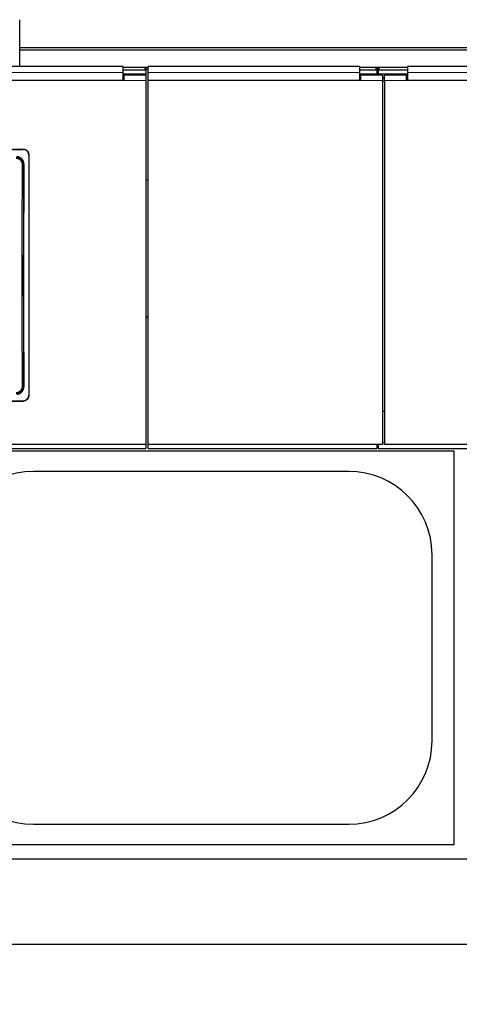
# Model space of a CAD drawing. Header units: inches. Extents: x 0 to 20790, y -12 to 14700.
# Tile 103 of 184: x 4811 to 5212, y 10673 to 11572. Entities that reach past the tile are written whole.
import ezdxf

# ---------------------------------------------------------------- set-up
doc = ezdxf.new("R2010")
doc.units = ezdxf.units.IN
doc.layers.add('1', color=7, linetype='Continuous', true_color=0xffffff)
doc.layers.add('254', color=7, linetype='Continuous', true_color=0xffffff)
doc.styles.add('latin_extended', font='simplex.shx')
doc.dimstyles.get("Standard").update_dxf_attribs({"dimtxt": 0.18, "dimasz": 0.18, "dimexe": 0.18, "dimexo": 0.0625, "dimgap": 0.09, "dimtad": 0, "dimtih": 1, "dimtoh": 1, "dimdec": 4, "dimzin": 0, "dimdsep": 46, "dimtxsty": 'Standard', "dimcen": 0.09, "dimadec": 0, "dimazin": 0, "dimtfac": 1, "dimtdec": 4, "dimtofl": 0, "dimtmove": 0, "dimatfit": 3, "dimfxl": 1, "dimtolj": 1, "dimtzin": 0, "dimarcsym": 0})

# ---------------------------------------------------------------- blocks, each defined once
blk = doc.blocks.new('_U2')
at = {"layer": '254', "color": 3, "linetype": 'Continuous', "lineweight": 13, "transparency": 16777216}
for p, q in [((7492.17, 11395.31), (7492.17, 8382.68)), ((438.17, 10122.32), (438.17, 8382.68)), ((560.67, 8417.68), (7369.67, 8417.68))]:
    blk.add_line(p, q, dxfattribs=at)
at = {"layer": '254', "color": 3, "transparency": 16777216}
for points in [[(560.67, 8438.09), (560.67, 8397.26), (438.17, 8417.68)], [(7369.67, 8397.26), (7369.67, 8438.09), (7492.17, 8417.68)]]:
    blk.add_solid(points, dxfattribs=at)
at = {"layer": 'Defpoints', "color": 0, "transparency": 16777216}
for p in [(7492.17, 11430.31), (438.17, 10157.32), (7492.17, 8417.68)]:
    blk.add_point(p, dxfattribs=at)
at = {"layer": '254', "color": 2, "lineweight": 13, "transparency": 16777216, "insert": (3746.42, 8601.43), "char_height": 122.5, "attachment_point": 1, "style": 'latin_extended'}
blk.add_mtext('\\A1;7054', dxfattribs=at)

msp = doc.modelspace()

# ---------------------------------------------------------------- linework, layer by layer
at = {"layer": '1', "color": 2, "linetype": 'Continuous', "lineweight": 25}
for p, q in [((4810.669, 11546.296), (4810.669, 11571.839)), ((4810.669, 11544.032), (4810.669, 11546.296)), ((5787.669, 11546.296), (4810.669, 11546.296)), ((4810.669, 11529.091), (4810.669, 11544.032)), ((5787.669, 11544.032), (4810.669, 11544.032)), ((4904.919, 11529.09), (4321.919, 11529.09)), ((4904.919, 11529.09), (4904.919, 11523.718)), ((4924.919, 11528.287), (4904.919, 11528.287)), ((4924.919, 11525.689), (4904.919, 11525.689)), ((4927.879, 11528.181), (4925.543, 11528.181)), ((4925.919, 11527.787), (4925.919, 11525.189)), ((4927.879, 11526.432), (4925.925, 11526.432)), ((5120.919, 11529.09), (4927.869, 11529.09)), ((4927.869, 11523.718), (4927.869, 11529.09)), ((5120.919, 11529.09), (5120.919, 11523.718)), ((5135.919, 11528.287), (5120.919, 11528.287)), ((5135.919, 11525.689), (5120.919, 11525.689)), ((5138.316, 11528.181), (5136.545, 11528.181)), ((5136.919, 11527.787), (5136.919, 11525.189)), ((5137.934, 11526.432), (5136.926, 11526.432)), ((5137.919, 11525.189), (5137.919, 11527.787)), ((5164.919, 11528.287), (5138.919, 11528.287)), ((5164.919, 11525.689), (5138.919, 11525.689)), ((5747.919, 11529.09), (5164.919, 11529.09)), ((5164.919, 11529.09), (5164.919, 11523.718)), ((4925.869, 11521.984), (4904.91, 11521.984)), ((4904.919, 11523.718), (4904.919, 11516.204)), ((4905.919, 11518.279), (4904.919, 11518.279)), ((4905.919, 11521.279), (4905.919, 11516.199)), ((4925.919, 11521.279), (4905.919, 11521.279)), ((4925.869, 11521.279), (4925.869, 11521.984)), ((4925.919, 11525.189), (4925.919, 11521.278)), ((4925.919, 11521.279), (4925.919, 11516.199)), ((4927.869, 11516.204), (4927.869, 11523.718)), ((5136.919, 11521.984), (5120.917, 11521.984)), ((5120.919, 11523.718), (5120.919, 11516.204)), ((5121.919, 11518.279), (5120.919, 11518.279)), ((5121.919, 11521.279), (5121.919, 11516.199)), ((5141.919, 11521.279), (5121.919, 11521.279)), ((5136.919, 11525.189), (5136.919, 11521.984)), ((5137.919, 11521.984), (5136.919, 11521.984)), ((5137.919, 11525.189), (5137.919, 11521.984)), ((5164.922, 11521.984), (5137.919, 11521.984)), ((5141.919, 11521.279), (5141.919, 11516.199)), ((5143.919, 11518.279), (5141.919, 11518.279)), ((5143.919, 11516.199), (5143.919, 11521.279)), ((5163.919, 11521.279), (5143.919, 11521.279)), ((5163.919, 11516.199), (5163.919, 11521.279)), ((5164.919, 11518.279), (5163.919, 11518.279)), ((5164.919, 11523.718), (5164.919, 11516.204)), ((4905.919, 11516.199), (4320.919, 11516.199)), ((4904.919, 11516.204), (4321.919, 11516.204)), ((4925.919, 11516.199), (4925.919, 11183.829)), ((5120.919, 11516.204), (4927.869, 11516.204)), ((4927.869, 11183.829), (4927.869, 11516.199)), ((5121.919, 11516.199), (4927.869, 11516.199)), ((5141.919, 11516.199), (5141.919, 11183.829)), ((5143.919, 11516.199), (5143.919, 11183.829)), ((5748.919, 11516.199), (5163.919, 11516.199)), ((5747.919, 11516.204), (5164.919, 11516.204)), ((4411.919, 11453.696), (4813.919, 11453.696)), ((4411.919, 11453.392), (4813.919, 11453.392)), ((4818.919, 11448.721), (4818.919, 11228.648)), ((4927.851, 11425.324), (4925.889, 11425.324)), ((4927.851, 11300.324), (4925.889, 11300.324)), ((4411.919, 11223.937), (4813.919, 11223.937)), ((4411.919, 11223.667), (4813.919, 11223.667)), ((5143.919, 11214.227), (5141.919, 11214.227)), ((4925.919, 11183.829), (4300.919, 11183.829)), ((4925.919, 11183.829), (4925.919, 11180.243)), ((5141.919, 11183.829), (4927.869, 11183.829)), ((4927.869, 11180.243), (4927.869, 11183.829)), ((5136.919, 11183.829), (5136.919, 11180.243)), ((5137.919, 11183.829), (5137.919, 11180.243)), ((5768.919, 11183.829), (5143.919, 11183.829)), ((4294.919, 11180.243), (4925.919, 11180.243)), ((4727.169, 11178.324), (5207.169, 11178.324)), ((4927.869, 11180.243), (5136.919, 11180.243)), ((5136.919, 11183.243), (5137.919, 11183.243)), ((5137.919, 11180.243), (5768.919, 11180.243)), ((5207.169, 11178.324), (5207.169, 10818.324)), ((5111.169, 11159.424), (4823.169, 11159.424)), ((5187.269, 10913.324), (5187.269, 11083.324)), ((4823.169, 10837.224), (5111.169, 10837.224)), ((5207.169, 10818.324), (4727.169, 10818.324)), ((5792.169, 10805.324), (1269.681, 10805.324)), ((5792.169, 10727.382), (1381.717, 10727.382))]:
    msp.add_line(p, q, dxfattribs=at)
at = {"layer": '1', "color": 110, "linetype": 'Continuous', "lineweight": 13}
for p, q in [((4924.919, 11525.689), (4924.919, 11528.287)), ((5135.919, 11525.689), (5135.919, 11528.287)), ((5138.919, 11528.287), (5138.919, 11525.689)), ((4925.919, 11516.199), (4905.919, 11516.199)), ((5141.919, 11516.199), (5121.919, 11516.199)), ((5163.919, 11516.199), (5143.919, 11516.199)), ((4813.919, 11453.392), (4813.919, 11453.696)), ((4814.465, 11440.111), (4813.914, 11439.559)), ((4813.914, 11236.99), (4814.405, 11236.499)), ((4813.919, 11223.667), (4813.919, 11223.937)), ((5143.924, 11185.512), (5141.922, 11185.512))]:
    msp.add_line(p, q, dxfattribs=at)
at = {"layer": '1', "color": 2, "linetype": 'Continuous', "lineweight": 25}
for centre, start, end in [((4823.169, 11083.324), 90, 180), ((5111.169, 11083.324), 0, 90), ((4823.169, 10913.324), 180, 270), ((5111.169, 10913.324), 270, 0)]:
    msp.add_arc(centre, 76.1, start, end, dxfattribs=at)
for centre, major_axis, ratio, start_param, end_param in [((4924.919, 11527.787), (-1, 0), 0.5, 3.1415927, 4.712389), ((4924.919, 11525.189), (1, 0), 0.5, 0, 1.5707963), ((5135.919, 11527.787), (-1, 0), 0.5, 3.1415927, 4.712389), ((5135.919, 11525.189), (1, 0), 0.5, 0, 1.5707963), ((5138.919, 11527.787), (-1, 0), 0.5, 4.712389, 6.2831853), ((5138.919, 11525.189), (1, 0), 0.5, 1.5707963, 3.1415927), ((4877.097, 11331.664), (0, 1200), 0.0524078, 1.480301, 1.6501845)]:
    msp.add_ellipse(centre, major_axis=major_axis, ratio=ratio, start_param=start_param, end_param=end_param, dxfattribs=at)
at = {"layer": '1', "color": 110, "linetype": 'Continuous', "lineweight": 13}
for centre, major_axis, ratio, start_param, end_param in [((4875.527, 11338.275), (0, 1200), 0.0523641, 1.4862214, 1.6553712), ((4812.915, 11439.559), (-1, 0.004), 0.0844733, 3.1941405, 4.7127643), ((4876.526, 11338.275), (0, 1199), 0.0524078, 1.4862214, 1.6553712), ((4812.915, 11236.99), (1, 0.004), 0.0844733, 4.7120137, 6.2306374)]:
    msp.add_ellipse(centre, major_axis=major_axis, ratio=ratio, start_param=start_param, end_param=end_param, dxfattribs=at)
for points, degree in [([(4904.919, 11523.718), (4321.919, 11523.718)], 1), ([(5120.919, 11523.718), (4927.869, 11523.718)], 1), ([(5747.919, 11523.718), (5164.919, 11523.718)], 1), ([(5141.919, 11515.735), (5142.586, 11515.735), (5143.253, 11515.735), (5143.919, 11515.735)], 3)]:
    msp.add_open_spline(points, degree=degree, dxfattribs=at)
at = {"layer": '1', "color": 2, "linetype": 'Continuous', "lineweight": 25}
for points, knots in [([(4813.919, 11453.696), (4814.084, 11453.696), (4814.248, 11453.688), (4814.573, 11453.656), (4814.895, 11453.609), (4815.212, 11453.53), (4815.408, 11453.471), (4815.447, 11453.459), (4815.525, 11453.433), (4815.564, 11453.42), (4815.681, 11453.378), (4815.757, 11453.349), (4815.984, 11453.255), (4816.279, 11453.117), (4816.558, 11452.95), (4816.762, 11452.815), (4816.862, 11452.745), (4816.961, 11452.671), (4817.026, 11452.62), (4817.058, 11452.595), (4817.217, 11452.465), (4817.338, 11452.355), (4817.569, 11452.126), (4817.788, 11451.886), (4817.983, 11451.625), (4818.097, 11451.456), (4818.119, 11451.421), (4818.164, 11451.352), (4818.185, 11451.317), (4818.249, 11451.212), (4818.289, 11451.141), (4818.405, 11450.926), (4818.544, 11450.632), (4818.655, 11450.327), (4818.726, 11450.094), (4818.748, 11450.015), (4818.788, 11449.857), (4818.806, 11449.777), (4818.855, 11449.535), (4818.903, 11449.212), (4818.919, 11448.885), (4818.919, 11448.721)], [0, 0, 0, 0, 0.0625, 0.0625, 0.125, 0.1875, 0.1875, 0.203125, 0.203125, 0.21875, 0.21875, 0.25, 0.25, 0.3125, 0.375, 0.375, 0.40625, 0.421875, 0.421875, 0.4375, 0.4375, 0.5, 0.5, 0.5625, 0.625, 0.625, 0.640625, 0.640625, 0.65625, 0.65625, 0.6875, 0.6875, 0.75, 0.8125, 0.8125, 0.84375, 0.84375, 0.875, 0.875, 0.9375, 1, 1, 1, 1]), ([(4813.914, 11439.559), (4813.914, 11439.774), (4813.895, 11440.2), (4813.834, 11440.622), (4813.783, 11440.885), (4813.772, 11440.938), (4813.749, 11441.042), (4813.712, 11441.198), (4813.671, 11441.352), (4813.579, 11441.656), (4813.439, 11442.055), (4813.26, 11442.439), (4813.111, 11442.721), (4813.059, 11442.814), (4812.977, 11442.953), (4812.949, 11442.998), (4812.892, 11443.089), (4812.863, 11443.134), (4812.717, 11443.356), (4812.466, 11443.697), (4812.183, 11444.012), (4811.959, 11444.238), (4811.883, 11444.312), (4811.765, 11444.42), (4811.725, 11444.455), (4811.644, 11444.525), (4811.603, 11444.56), (4811.397, 11444.731), (4811.226, 11444.858), (4810.875, 11445.095), (4810.694, 11445.204), (4810.321, 11445.405), (4810.129, 11445.496), (4809.883, 11445.599), (4809.833, 11445.619), (4809.733, 11445.658), (4809.683, 11445.676), (4809.532, 11445.731), (4809.431, 11445.764), (4809.125, 11445.857), (4808.715, 11445.96), (4808.297, 11446.023), (4807.875, 11446.065), (4807.662, 11446.076), (4807.448, 11446.076)], [0, 0, 0, 0, 0.0625, 0.125, 0.125, 0.140625, 0.140625, 0.15625, 0.1875, 0.1875, 0.25, 0.3125, 0.3125, 0.34375, 0.34375, 0.359375, 0.359375, 0.375, 0.375, 0.4375, 0.5, 0.5, 0.53125, 0.53125, 0.546875, 0.546875, 0.5625, 0.5625, 0.625, 0.625, 0.6875, 0.6875, 0.75, 0.75, 0.765625, 0.765625, 0.78125, 0.78125, 0.8125, 0.8125, 0.875, 0.9375, 0.9375, 1, 1, 1, 1]), ([(4814.465, 11440.111), (4814.466, 11440.325), (4814.456, 11440.537), (4814.417, 11440.958), (4814.388, 11441.167), (4814.308, 11441.582), (4814.258, 11441.788), (4814.183, 11442.043), (4814.168, 11442.094), (4814.135, 11442.195), (4814.118, 11442.246), (4814.065, 11442.398), (4814.028, 11442.498), (4813.908, 11442.793), (4813.73, 11443.177), (4813.516, 11443.542), (4813.342, 11443.807), (4813.282, 11443.895), (4813.188, 11444.024), (4813.156, 11444.067), (4813.091, 11444.151), (4813.058, 11444.194), (4812.89, 11444.402), (4812.748, 11444.561), (4812.45, 11444.863), (4812.295, 11445.006), (4811.97, 11445.277), (4811.8, 11445.404), (4811.579, 11445.554), (4811.535, 11445.584), (4811.445, 11445.641), (4811.399, 11445.67), (4811.262, 11445.753), (4811.169, 11445.806), (4810.888, 11445.959), (4810.505, 11446.142), (4810.107, 11446.286), (4809.802, 11446.38), (4809.699, 11446.409), (4809.544, 11446.448), (4809.492, 11446.461), (4809.387, 11446.485), (4809.334, 11446.496), (4809.071, 11446.549), (4808.648, 11446.612), (4808.221, 11446.634), (4808.006, 11446.634)], [0, 0, 0, 0, 0.0625, 0.0625, 0.125, 0.125, 0.1875, 0.1875, 0.203125, 0.203125, 0.21875, 0.21875, 0.25, 0.25, 0.3125, 0.375, 0.375, 0.40625, 0.40625, 0.421875, 0.421875, 0.4375, 0.4375, 0.5, 0.5, 0.5625, 0.5625, 0.625, 0.625, 0.640625, 0.640625, 0.65625, 0.65625, 0.6875, 0.6875, 0.75, 0.8125, 0.8125, 0.84375, 0.84375, 0.859375, 0.859375, 0.875, 0.875, 0.9375, 1, 1, 1, 1]), ([(4818.919, 11448.417), (4818.919, 11448.581), (4818.911, 11448.744), (4818.879, 11449.067), (4818.831, 11449.388), (4818.752, 11449.703), (4818.693, 11449.898), (4818.681, 11449.937), (4818.655, 11450.015), (4818.641, 11450.054), (4818.6, 11450.17), (4818.57, 11450.246), (4818.476, 11450.472), (4818.337, 11450.765), (4818.169, 11451.043), (4818.034, 11451.246), (4817.986, 11451.312), (4817.913, 11451.411), (4817.888, 11451.443), (4817.838, 11451.508), (4817.812, 11451.54), (4817.681, 11451.699), (4817.571, 11451.819), (4817.341, 11452.049), (4817.1, 11452.266), (4816.838, 11452.46), (4816.667, 11452.574), (4816.633, 11452.596), (4816.563, 11452.64), (4816.528, 11452.662), (4816.422, 11452.725), (4816.351, 11452.765), (4816.134, 11452.88), (4815.84, 11453.019), (4815.533, 11453.129), (4815.299, 11453.2), (4815.22, 11453.222), (4815.06, 11453.262), (4814.98, 11453.28), (4814.738, 11453.328), (4814.413, 11453.376), (4814.084, 11453.392), (4813.919, 11453.392)], [0, 0, 0, 0, 0.0625, 0.0625, 0.125, 0.1875, 0.1875, 0.203125, 0.203125, 0.21875, 0.21875, 0.25, 0.25, 0.3125, 0.375, 0.375, 0.40625, 0.40625, 0.421875, 0.421875, 0.4375, 0.4375, 0.5, 0.5, 0.5625, 0.625, 0.625, 0.640625, 0.640625, 0.65625, 0.65625, 0.6875, 0.6875, 0.75, 0.8125, 0.8125, 0.84375, 0.84375, 0.875, 0.875, 0.9375, 1, 1, 1, 1]), ([(4807.942, 11229.979), (4808.157, 11229.979), (4808.37, 11229.99), (4808.793, 11230.032), (4809.002, 11230.063), (4809.418, 11230.146), (4809.624, 11230.198), (4809.879, 11230.276), (4809.93, 11230.292), (4810.032, 11230.326), (4810.083, 11230.344), (4810.234, 11230.398), (4810.333, 11230.437), (4810.628, 11230.56), (4811.011, 11230.743), (4811.373, 11230.962), (4811.637, 11231.14), (4811.724, 11231.201), (4811.852, 11231.297), (4811.895, 11231.33), (4811.979, 11231.396), (4812.021, 11231.43), (4812.227, 11231.601), (4812.383, 11231.744), (4812.681, 11232.046), (4812.822, 11232.203), (4813.088, 11232.532), (4813.214, 11232.703), (4813.361, 11232.926), (4813.39, 11232.971), (4813.447, 11233.062), (4813.53, 11233.199), (4813.607, 11233.338), (4813.755, 11233.62), (4813.934, 11234.003), (4814.074, 11234.403), (4814.165, 11234.708), (4814.193, 11234.811), (4814.231, 11234.966), (4814.243, 11235.019), (4814.266, 11235.123), (4814.276, 11235.175), (4814.327, 11235.437), (4814.387, 11235.859), (4814.406, 11236.284), (4814.405, 11236.499)], [0, 0, 0, 0, 0.0625, 0.0625, 0.125, 0.125, 0.1875, 0.1875, 0.203125, 0.203125, 0.21875, 0.21875, 0.25, 0.25, 0.3125, 0.375, 0.375, 0.40625, 0.40625, 0.421875, 0.421875, 0.4375, 0.4375, 0.5, 0.5, 0.5625, 0.5625, 0.625, 0.625, 0.640625, 0.640625, 0.65625, 0.6875, 0.6875, 0.75, 0.8125, 0.8125, 0.84375, 0.84375, 0.859375, 0.859375, 0.875, 0.875, 0.9375, 1, 1, 1, 1]), ([(4813.919, 11223.937), (4814.084, 11223.937), (4814.248, 11223.945), (4814.573, 11223.977), (4814.895, 11224.024), (4815.212, 11224.103), (4815.408, 11224.162), (4815.447, 11224.175), (4815.525, 11224.2), (4815.564, 11224.214), (4815.681, 11224.255), (4815.757, 11224.285), (4815.984, 11224.378), (4816.279, 11224.517), (4816.558, 11224.684), (4816.762, 11224.819), (4816.862, 11224.889), (4816.961, 11224.964), (4817.026, 11225.014), (4817.058, 11225.04), (4817.217, 11225.17), (4817.338, 11225.279), (4817.569, 11225.509), (4817.788, 11225.749), (4817.983, 11226.01), (4818.097, 11226.18), (4818.119, 11226.214), (4818.164, 11226.284), (4818.185, 11226.319), (4818.249, 11226.424), (4818.289, 11226.495), (4818.405, 11226.711), (4818.544, 11227.004), (4818.655, 11227.31), (4818.726, 11227.543), (4818.748, 11227.622), (4818.788, 11227.781), (4818.806, 11227.861), (4818.855, 11228.102), (4818.903, 11228.426), (4818.919, 11228.753), (4818.919, 11228.917)], [0, 0, 0, 0, 0.0625, 0.0625, 0.125, 0.1875, 0.1875, 0.203125, 0.203125, 0.21875, 0.21875, 0.25, 0.25, 0.3125, 0.375, 0.375, 0.40625, 0.421875, 0.421875, 0.4375, 0.4375, 0.5, 0.5, 0.5625, 0.625, 0.625, 0.640625, 0.640625, 0.65625, 0.65625, 0.6875, 0.6875, 0.75, 0.8125, 0.8125, 0.84375, 0.84375, 0.875, 0.875, 0.9375, 1, 1, 1, 1]), ([(4818.919, 11228.648), (4818.919, 11228.484), (4818.911, 11228.321), (4818.879, 11227.997), (4818.831, 11227.676), (4818.752, 11227.361), (4818.693, 11227.165), (4818.681, 11227.126), (4818.655, 11227.049), (4818.641, 11227.01), (4818.6, 11226.894), (4818.57, 11226.817), (4818.476, 11226.591), (4818.337, 11226.297), (4818.169, 11226.019), (4818.034, 11225.816), (4817.986, 11225.75), (4817.913, 11225.651), (4817.888, 11225.618), (4817.838, 11225.554), (4817.812, 11225.522), (4817.681, 11225.363), (4817.571, 11225.242), (4817.341, 11225.012), (4817.1, 11224.795), (4816.838, 11224.6), (4816.667, 11224.487), (4816.633, 11224.464), (4816.563, 11224.42), (4816.528, 11224.399), (4816.422, 11224.335), (4816.351, 11224.295), (4816.134, 11224.18), (4815.84, 11224.041), (4815.533, 11223.931), (4815.299, 11223.86), (4815.22, 11223.838), (4815.06, 11223.798), (4814.98, 11223.78), (4814.738, 11223.732), (4814.413, 11223.684), (4814.084, 11223.667), (4813.919, 11223.667)], [0, 0, 0, 0, 0.0625, 0.0625, 0.125, 0.1875, 0.1875, 0.203125, 0.203125, 0.21875, 0.21875, 0.25, 0.25, 0.3125, 0.375, 0.375, 0.40625, 0.40625, 0.421875, 0.421875, 0.4375, 0.4375, 0.5, 0.5, 0.5625, 0.625, 0.625, 0.640625, 0.640625, 0.65625, 0.65625, 0.6875, 0.6875, 0.75, 0.8125, 0.8125, 0.84375, 0.84375, 0.875, 0.875, 0.9375, 1, 1, 1, 1])]:
    msp.add_open_spline(points, degree=3, knots=knots, dxfattribs=at)
at = {"layer": '1', "color": 110, "linetype": 'Continuous', "lineweight": 13}
for points, knots in [([(4807.448, 11445.166), (4807.539, 11445.166), (4807.63, 11445.164), (4807.81, 11445.155), (4807.9, 11445.148), (4808.169, 11445.121), (4808.524, 11445.068), (4808.872, 11444.98), (4809.131, 11444.901), (4809.216, 11444.873), (4809.344, 11444.827), (4809.387, 11444.811), (4809.472, 11444.778), (4809.514, 11444.761), (4809.722, 11444.673), (4809.884, 11444.596), (4810.2, 11444.425), (4810.353, 11444.333), (4810.65, 11444.132), (4810.794, 11444.024), (4810.969, 11443.879), (4811.003, 11443.849), (4811.072, 11443.79), (4811.173, 11443.699), (4811.27, 11443.605), (4811.459, 11443.414), (4811.697, 11443.147), (4811.909, 11442.857), (4812.033, 11442.669), (4812.057, 11442.631), (4812.105, 11442.554), (4812.128, 11442.515), (4812.197, 11442.398), (4812.241, 11442.319), (4812.366, 11442.08), (4812.517, 11441.755), (4812.635, 11441.418), (4812.712, 11441.16), (4812.735, 11441.073), (4812.767, 11440.942), (4812.777, 11440.898), (4812.797, 11440.809), (4812.806, 11440.765), (4812.849, 11440.543), (4812.9, 11440.186), (4812.916, 11439.825), (4812.915, 11439.644)], [0, 0, 0, 0, 0.03125, 0.03125, 0.0625, 0.0625, 0.125, 0.1875, 0.1875, 0.21875, 0.21875, 0.234375, 0.234375, 0.25, 0.25, 0.3125, 0.3125, 0.375, 0.375, 0.4375, 0.4375, 0.453125, 0.453125, 0.46875, 0.5, 0.5, 0.5625, 0.625, 0.625, 0.640625, 0.640625, 0.65625, 0.65625, 0.6875, 0.6875, 0.75, 0.8125, 0.8125, 0.84375, 0.84375, 0.859375, 0.859375, 0.875, 0.875, 0.9375, 1, 1, 1, 1]), ([(4807.448, 11230.474), (4807.662, 11230.474), (4808.09, 11230.496), (4808.513, 11230.559), (4808.776, 11230.612), (4808.828, 11230.623), (4808.932, 11230.647), (4809.088, 11230.685), (4809.242, 11230.728), (4809.546, 11230.821), (4809.944, 11230.965), (4810.327, 11231.148), (4810.562, 11231.275), (4810.608, 11231.301), (4810.701, 11231.354), (4810.747, 11231.381), (4810.885, 11231.464), (4810.975, 11231.522), (4811.239, 11231.701), (4811.578, 11231.955), (4811.89, 11232.241), (4812.114, 11232.468), (4812.186, 11232.545), (4812.293, 11232.664), (4812.328, 11232.704), (4812.397, 11232.786), (4812.432, 11232.827), (4812.6, 11233.035), (4812.725, 11233.207), (4812.958, 11233.56), (4813.173, 11233.924), (4813.352, 11234.308), (4813.452, 11234.555), (4813.472, 11234.605), (4813.51, 11234.705), (4813.528, 11234.755), (4813.581, 11234.906), (4813.614, 11235.008), (4813.704, 11235.313), (4813.805, 11235.724), (4813.865, 11236.142), (4813.904, 11236.564), (4813.914, 11236.776), (4813.914, 11236.99)], [0, 0, 0, 0, 0.0625, 0.125, 0.125, 0.140625, 0.140625, 0.15625, 0.1875, 0.1875, 0.25, 0.3125, 0.3125, 0.328125, 0.328125, 0.34375, 0.34375, 0.375, 0.375, 0.4375, 0.5, 0.5, 0.53125, 0.53125, 0.546875, 0.546875, 0.5625, 0.5625, 0.625, 0.625, 0.6875, 0.75, 0.75, 0.765625, 0.765625, 0.78125, 0.78125, 0.8125, 0.8125, 0.875, 0.9375, 0.9375, 1, 1, 1, 1]), ([(4812.915, 11236.906), (4812.915, 11236.861), (4812.915, 11236.815), (4812.913, 11236.725), (4812.909, 11236.59), (4812.899, 11236.455), (4812.874, 11236.188), (4812.824, 11235.834), (4812.74, 11235.486), (4812.664, 11235.227), (4812.636, 11235.141), (4812.591, 11235.013), (4812.576, 11234.97), (4812.544, 11234.886), (4812.528, 11234.844), (4812.443, 11234.635), (4812.292, 11234.309), (4812.111, 11234.001), (4811.915, 11233.701), (4811.809, 11233.556), (4811.667, 11233.379), (4811.638, 11233.344), (4811.579, 11233.275), (4811.49, 11233.173), (4811.398, 11233.075), (4811.209, 11232.883), (4810.945, 11232.64), (4810.659, 11232.424), (4810.435, 11232.273), (4810.359, 11232.224), (4810.242, 11232.153), (4810.203, 11232.13), (4810.125, 11232.085), (4810.085, 11232.063), (4809.887, 11231.955), (4809.563, 11231.8), (4809.225, 11231.678), (4808.968, 11231.599), (4808.881, 11231.574), (4808.75, 11231.541), (4808.706, 11231.53), (4808.617, 11231.51), (4808.573, 11231.501), (4808.35, 11231.456), (4807.992, 11231.402), (4807.63, 11231.384), (4807.448, 11231.384)], [0, 0, 0, 0, 0.015625, 0.015625, 0.03125, 0.0625, 0.0625, 0.125, 0.1875, 0.1875, 0.21875, 0.21875, 0.234375, 0.234375, 0.25, 0.25, 0.3125, 0.375, 0.375, 0.4375, 0.4375, 0.453125, 0.453125, 0.46875, 0.5, 0.5, 0.5625, 0.625, 0.625, 0.65625, 0.65625, 0.671875, 0.671875, 0.6875, 0.6875, 0.75, 0.8125, 0.8125, 0.84375, 0.84375, 0.859375, 0.859375, 0.875, 0.875, 0.9375, 1, 1, 1, 1])]:
    msp.add_open_spline(points, degree=3, knots=knots, dxfattribs=at)

# ---------------------------------------------------------------- dimensions: what is measured, and where the dimension line sits
at = {"layer": '254', "color": 2, "linetype": 'Continuous', "lineweight": 13}
dim = msp.add_linear_dim(base=(7492.169, 8417.678), p1=(438.169, 10157.324), p2=(7492.169, 11430.311), dimstyle='Standard', override={"dimscale": 35, "dimtxt": 3.5, "dimasz": 3.5, "dimexe": 1, "dimexo": 1, "dimgap": 1.75, "dimtad": 1, "dimtih": 1, "dimtoh": 0, "dimdec": 2, "dimlfac": 1, "dimzin": 8, "dimdsep": 46, "dimlunit": 2, "dimtxsty": 'latin_extended', "dimsah": 1, "dimse1": 0, "dimse2": 0, "dimsd1": 0, "dimsd2": 0, "dimclrd": 3, "dimclre": 3, "dimclrt": 2, "dimtol": 0, "dimtm": -0.1, "dimtfac": 0.714286, "dimtdec": 3, "dimtofl": 1, "dimtmove": 0, "dimtzin": 8, "dimlwd": 13, "dimlwe": 13}, dxfattribs=at)
dim.commit()
dim.dimension.update_dxf_attribs({"geometry": '_U2', "text_midpoint": (3965.169, 8417.678), "dimtype": 160})

doc.saveas('drawing.dxf')
